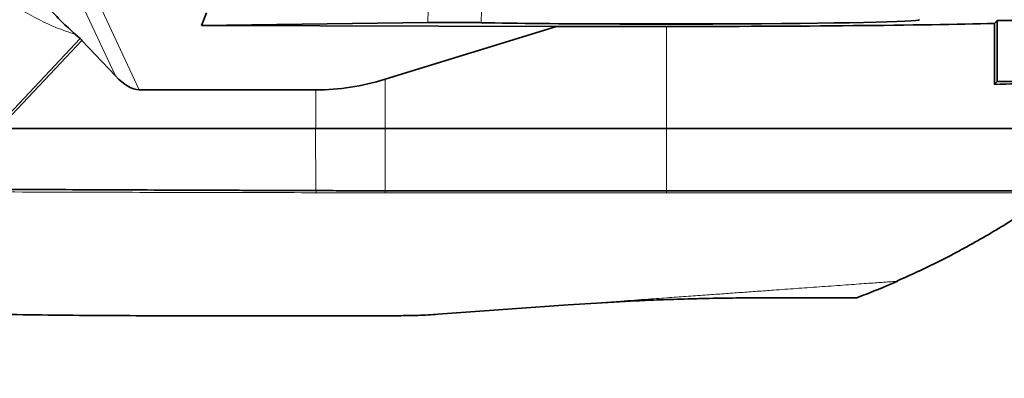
# Model space of a CAD drawing. Header units: millimetres. Extents: x 0 to 14900, y 0 to 10500.
# Tile 51 of 58: x 12584 to 12941, y 5590 to 5720. Entities that reach past the tile are written whole.
import ezdxf

# ---------------------------------------------------------------- set-up
doc = ezdxf.new("R2010")
doc.units = ezdxf.units.MM
doc.header["$LTSCALE"] = 25
doc.styles.add('SLDTEXTSTYLE0', font='TXT', dxfattribs={"width": 0.605})
doc.dimstyles.new('SLDDIMSTYLE1', dxfattribs={"dimtxt": 87.5, "dimasz": 87.5, "dimexe": 0, "dimexo": 0.0625, "dimgap": 21.875, "dimtad": 1, "dimdec": 4, "dimlfac": 25, "dimzin": 12, "dimdsep": 46, "dimtxsty": 'SLDTEXTSTYLE0', "dimsah": 1, "dimcen": 0.09, "dimadec": 1, "dimazin": 3, "dimtfac": 1, "dimtofl": 0, "dimtmove": 0, "dimatfit": 3, "dimfxl": 1, "dimfrac": 2, "dimtolj": 1, "dimtzin": 12, "dimarcsym": 0})

# ---------------------------------------------------------------- blocks, each defined once
blk = doc.blocks.new('_D_7')
at = {"color": 7, "linetype": 'Continuous', "lineweight": 0}
for p, q in [((12304.64, 5821.78), (14452.32, 5821.78)), ((7705.47, 5257.43), (7413.73, 5205.99))]:
    blk.add_line(p, q, dxfattribs=at)
at = {"color": 7, "linetype": 'Continuous', "lineweight": 18}
blk.add_arc((10906.09, 5821.78), 3508.73, 190, 0, dxfattribs=at)
for points in [[(14414.82, 5821.78), (14401.23, 5734.45), (14426.23, 5734.14)], [(7450.66, 5212.5), (7454.65, 5124.2), (7479.21, 5128.85)]]:
    blk.add_solid(points, dxfattribs=at)
at = {"color": 7, "linetype": 'Continuous', "lineweight": 18, "insert": (11078.22, 2427.93), "char_height": 87.5, "attachment_point": 1, "rotation": 5, "style": 'SLDTEXTSTYLE0'}
blk.add_mtext('170°', dxfattribs=at)

msp = doc.modelspace()

# ---------------------------------------------------------------- linework, layer by layer
at = {"color": 8, "linetype": 'Continuous', "lineweight": 18}
for p, q in [((12618.8121329, 5699.8726423), (12605.6834549, 5728.0775912)), ((12613.1327492, 5725.4728934), (12627.4173527, 5694.7846161)), ((12732.1137236, 5719.2236991), (12732.2253828, 5723.7420406)), ((12751.5563714, 5723.7054858), (12751.3791999, 5719.1883827)), ((12818.5902634, 5680.7846161), (12818.5902634, 5717.8059969)), ((12576.3940121, 5681.9884369), (12606.0023203, 5713.4449172)), ((12606.6982193, 5712.7722292), (12577.5312308, 5681.7846161)), ((12716.5902634, 5680.7846161), (12716.5902634, 5698.6774004)), ((12691.5155, 5680.7846161), (12691.5155, 5694.7846161)), ((12691.4879226, 5658.2181997), (12691.3477344, 5680.7846161)), ((12716.5902634, 5658.1569759), (12716.5902634, 5680.7846161)), ((12818.5902634, 5658.1742318), (12818.5902634, 5680.7846161)), ((12691.6706067, 5657.4473671), (12691.4824737, 5658.2181683)), ((12716.5902634, 5657.4107885), (12716.5969832, 5658.1569165)), ((12818.5840227, 5658.1741678), (12818.5902634, 5657.4279113))]:
    msp.add_line(p, q, dxfattribs=at)
at = {"color": 7, "linetype": 'Continuous', "lineweight": 35}
for p, q in [((12649.9895206, 5718.2161777), (12651.9040327, 5722.7566371)), ((12938.5902634, 5719.9355148), (12937.5868723, 5718.9321237)), ((12959.1747576, 5719.9355148), (12938.5902634, 5719.9355148)), ((12938.5902634, 5697.7846161), (12938.5902634, 5719.9355148)), ((12649.9895206, 5718.2161777), (12732.1137236, 5719.2236991)), ((12778.6921432, 5717.8059969), (12649.9895206, 5718.2161777)), ((12778.6921432, 5717.8059969), (12716.5902634, 5698.6774004)), ((12778.6921432, 5717.8059969), (12818.5902634, 5717.8059969)), ((12799.3694018, 5718.7129278), (12837.811125, 5718.7129278)), ((12937.5868723, 5696.781225), (12937.5868723, 5718.9321237)), ((12606.0023203, 5713.4449172), (12604.2991189, 5714.9399549)), ((12618.8121329, 5699.8726423), (12606.6982193, 5712.7722292)), ((12627.4173527, 5694.7846161), (12691.5155, 5694.7846161)), ((12938.5902634, 5697.7846161), (12937.5868723, 5696.781225)), ((12959.1747576, 5697.7846161), (12938.5902634, 5697.7846161)), ((12691.5155, 5680.7846161), (12435.4959192, 5680.7846161)), ((12716.5902634, 5680.7846161), (12691.5155, 5680.7846161)), ((12818.5902634, 5680.7846161), (12716.5902634, 5680.7846161)), ((12960.5902634, 5680.7846161), (12818.5902634, 5680.7846161)), ((12691.4824737, 5658.2181683), (12691.4879226, 5658.2181997)), ((12716.5902634, 5658.1569759), (12716.5969832, 5658.1569165)), ((12818.5840227, 5658.1741678), (12818.5902634, 5658.1742318)), ((12735.7615039, 5613.3008811), (12783.0230822, 5616.703291))]:
    msp.add_line(p, q, dxfattribs=at)
at = {"color": 7, "linetype": 'Continuous', "lineweight": 18}
msp.add_arc((10906.0902605, 5821.7846161), 3200, 190, 170, dxfattribs=at)
at = {"color": 7, "linetype": 'Continuous', "lineweight": 35}
for centre, major_axis, ratio, start_param, end_param in [((12818.5902634, 5720.2796846), (91.7939062, 0), 0.0174551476, 4.9233415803, 6.2862631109), ((12818.5902634, 5720.2796846), (91.7939062, 0), 0.0174551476, 3.8908494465, 4.5014363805), ((12818.5902634, 5720.2860875), (92.1530097, 0), 0.0174550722, 4.5022707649, 4.9225071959), ((12818.5902634, 5720.2846161), (142, 0), 0.0174550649, 4.7123889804, 5.7060044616), ((12603.7015103, 5710.7220783), (4.4692815, -4.004934), 0.5938504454, 1.4263948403, 1.5880633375), ((12620.599583, 5710.7846161), (-8.7490484, 15.5222158), 0.4435712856, 2.076292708, 2.8965974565), ((12716.5902634, 5939.0037799), (36.6303199, 243.3576949), 0.55950071, 3.2256107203, 3.4043968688), ((12818.5902634, 5698.1337174), (142, 0), 0.0174550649, 5.7060044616, 6.141870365)]:
    msp.add_ellipse(centre, major_axis=major_axis, ratio=ratio, start_param=start_param, end_param=end_param, dxfattribs=at)
at = {"color": 8, "linetype": 'Continuous', "lineweight": 18}
for points, knots in [([(12604.2991189, 5714.9399549), (12601.9308683, 5715.7412225), (12597.1290041, 5717.3658723), (12590.1372822, 5720.6858218), (12583.3795419, 5724.5665303), (12576.9031721, 5729.0166198), (12570.7459002, 5733.8461834), (12564.6745481, 5738.3130129), (12559.2835677, 5742.4565964), (12554.7306703, 5746.2319849), (12550.7068147, 5749.8654169), (12546.9026758, 5753.6859277), (12543.3266913, 5757.782079), (12540.1503979, 5762.0145151), (12537.4441918, 5766.2504132), (12535.1597829, 5770.4799257), (12532.8830721, 5775.6355272), (12530.8298487, 5781.7800793), (12530.1189532, 5786.6063266), (12529.7673666, 5788.9932362)], [0, 0, 0, 0, 0.068255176, 0.1383941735, 0.2109718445, 0.280927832, 0.352816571, 0.4247239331, 0.4868278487, 0.538541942, 0.5862800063, 0.6349234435, 0.685812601, 0.7348144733, 0.7795168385, 0.8232528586, 0.8662750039, 0.9338638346, 1, 1, 1, 1]), ([(12435.8278042, 5658.0739624), (12450.0412049, 5658.0623956), (12478.4679956, 5658.039262), (12521.1086705, 5657.8845839), (12563.7492222, 5657.7561875), (12606.3897561, 5657.634769), (12649.0302569, 5657.5228668), (12677.4571569, 5657.4725336), (12691.6706067, 5657.4473671)], [0, 0, 0, 0, 0.1666667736, 0.3333334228, 0.5000000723, 0.666666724, 0.8333333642, 1, 1, 1, 1]), ([(12716.5902634, 5657.4107885), (12725.0902635, 5657.4124038), (12742.090264, 5657.4156344), (12767.5902643, 5657.4090471), (12793.0902662, 5657.4129082), (12810.0902642, 5657.4229103), (12818.5902634, 5657.4279113)], [0, 0, 0, 0, 0.249999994, 0.4999999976, 0.7499999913, 1, 1, 1, 1]), ([(12818.5902634, 5657.4279113), (12822.2728201, 5657.4194035), (12829.61889, 5657.4024319), (12840.564277, 5657.3486056), (12851.3800377, 5657.3973108), (12861.9976688, 5657.4165262), (12873.1829495, 5657.3899024), (12884.7740201, 5657.3952621), (12896.574727, 5657.4029661), (12907.6317414, 5657.3988789), (12917.8202681, 5657.3925639), (12927.0553719, 5657.3953426), (12935.2557074, 5657.3946769), (12942.3325945, 5657.3889165), (12948.2042778, 5657.3880658), (12952.8545943, 5657.3864567), (12956.1937708, 5657.388187), (12958.2817162, 5657.3874496), (12958.5352413, 5657.3868986), (12958.6610242, 5657.3866252)], [0, 0, 0, 0, 0.0502129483, 0.1001662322, 0.1501793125, 0.20046862, 0.2504843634, 0.3126772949, 0.3750755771, 0.4378773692, 0.5001642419, 0.5623959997, 0.6251378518, 0.6876391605, 0.7498217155, 0.8122848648, 0.8752027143, 0.9380836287, 1, 1, 1, 1]), ([(12783.0230822, 5616.703291), (12784.6919814, 5616.8234367), (12791.0497118, 5617.2811363), (12800.6961192, 5617.9755912), (12811.2610625, 5618.7361724), (12819.3830582, 5619.3208832), (12826.5732817, 5619.8385149), (12833.1840609, 5620.3144317), (12839.5188712, 5620.7704812), (12845.5643364, 5621.2057005), (12851.5679959, 5621.6379102), (12856.9287032, 5622.023833), (12863.0293378, 5622.463024), (12868.6219051, 5622.8656387), (12874.1093492, 5623.2606855), (12878.4776603, 5623.5751647), (12882.6965451, 5623.8788866), (12886.7067039, 5624.1675821), (12890.3514384, 5624.4299703), (12893.5269763, 5624.6585805), (12896.2224792, 5624.8526326), (12898.4295589, 5625.0115225), (12900.1716951, 5625.1369407), (12901.3853879, 5625.2243157), (12902.1069228, 5625.2762598), (12902.1719574, 5625.2809417), (12902.2031774, 5625.2831892)], [0, 0, 0, 0, 0.031728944, 0.1208725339, 0.1833134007, 0.2324210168, 0.2749963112, 0.3179707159, 0.3557207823, 0.3937276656, 0.4325505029, 0.4716568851, 0.5000300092, 0.5573112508, 0.5912551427, 0.6253941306, 0.6630477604, 0.7009673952, 0.7393033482, 0.7782165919, 0.8154125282, 0.8528722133, 0.8907441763, 0.9291809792, 0.9660031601, 1, 1, 1, 1])]:
    msp.add_open_spline(points, degree=3, knots=knots, dxfattribs=at)
at = {"color": 7, "linetype": 'Continuous', "lineweight": 35}
for points, knots in [([(12592.8141951, 5731.7342134), (12592.2661194, 5731.9131978), (12591.510411, 5732.1599886), (12590.674393, 5732.2304961), (12590.3053728, 5732.1629084), (12590.1027653, 5732.0189531), (12589.963656, 5731.7907907), (12589.958085, 5731.3464992), (12590.151538, 5730.7922678), (12590.4034046, 5730.2702468), (12590.9029279, 5729.3801374), (12591.810751, 5728.0726153), (12593.1770909, 5726.3218487), (12595.5906677, 5723.4738722), (12599.2417195, 5719.5595002), (12602.6114138, 5716.4815437), (12604.2991189, 5714.9399549)], [0, 0, 0, 0, 0.07432643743, 0.10248423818, 0.12582947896, 0.13893161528, 0.15178525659, 0.1789960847, 0.21166526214, 0.23088751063, 0.25228041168, 0.33577706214, 0.41389654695, 0.50282927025, 0.75099296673, 1, 1, 1, 1]), ([(12751.3791999, 5719.1883827), (12750.7816975, 5719.1985514), (12749.5867681, 5719.2188877), (12747.4597488, 5719.2423637), (12745.150807, 5719.2594918), (12742.7163008, 5719.2695022), (12740.2334718, 5719.2719885), (12737.7751308, 5719.2673339), (12735.4049225, 5719.2553664), (12733.5179072, 5719.2399995), (12732.4749853, 5719.2278928), (12732.1137236, 5719.2236991)], [0, 0, 0, 0, 0.1182116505, 0.2364083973, 0.3547158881, 0.4730160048, 0.589575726, 0.7061394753, 0.8222835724, 0.9384401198, 1, 1, 1, 1]), ([(12435.6567746, 5659.2392671), (12438.9431487, 5659.2279328), (12445.5158345, 5659.2052643), (12455.3737359, 5659.3038554), (12468.5190353, 5659.268999), (12484.9504804, 5659.1244521), (12511.2407683, 5659.0230762), (12544.1036479, 5658.8226419), (12583.5390638, 5658.6383952), (12616.4018982, 5658.4859733), (12642.6921373, 5658.3795401), (12659.1235327, 5658.3146536), (12672.1846055, 5658.2963008), (12681.8756201, 5658.2186897), (12688.2801877, 5658.2183421), (12691.4824737, 5658.2181683)], [0, 0, 0, 0, 0.0385379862, 0.07707524, 0.1156129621, 0.1926873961, 0.2697618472, 0.4239107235, 0.5780595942, 0.7322084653, 0.8092829, 0.8863573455, 0.924894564, 0.9624472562, 1, 1, 1, 1]), ([(12691.4879226, 5658.2181997), (12694.7832241, 5658.2025107), (12700.5816673, 5658.1749043), (12708.9738693, 5658.1686634), (12714.049009, 5658.1608755), (12716.5902634, 5658.1569759)], [0, 0, 0, 0, 0.39660071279, 0.6978622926, 1, 1, 1, 1]), ([(12716.5969832, 5658.1569165), (12719.931889, 5658.148431), (12726.6016266, 5658.1314602), (12739.9410004, 5658.1799067), (12756.6151864, 5658.150703), (12776.9478208, 5658.1526102), (12794.107446, 5658.1762676), (12808.094074, 5658.1267066), (12815.0873612, 5658.1583473), (12818.5840227, 5658.1741678)], [0, 0, 0, 0, 0.0980979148, 0.1961936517, 0.3923850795, 0.5885764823, 0.7942879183, 0.8971434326, 1, 1, 1, 1]), ([(12818.5902634, 5658.1742318), (12821.9551978, 5658.1710225), (12828.6847651, 5658.1646042), (12838.7441092, 5658.087878), (12848.7004294, 5658.1255569), (12858.5189076, 5658.1590079), (12868.1151067, 5658.1418513), (12877.472746, 5658.1302131), (12886.5121569, 5658.1333428), (12895.2175067, 5658.1391074), (12903.5143137, 5658.1377384), (12911.3881399, 5658.132308), (12918.7718841, 5658.12796), (12925.6527779, 5658.1279307), (12931.9720407, 5658.1295506), (12937.7184516, 5658.1254835), (12942.8430903, 5658.1197964), (12947.3371355, 5658.1195028), (12951.1624734, 5658.1186756), (12954.3108632, 5658.1175008), (12956.7614099, 5658.1181306), (12958.4877618, 5658.119352), (12959.5243331, 5658.1186056), (12959.6187682, 5658.1174656), (12959.6635694, 5658.1169248)], [0, 0, 0, 0, 0.04554352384, 0.09108296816, 0.1368579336, 0.18239733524, 0.22817278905, 0.27371211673, 0.31948628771, 0.36502564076, 0.41080012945, 0.45633948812, 0.50211388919, 0.54765323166, 0.59342758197, 0.63896694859, 0.68474140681, 0.73028075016, 0.77605511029, 0.82159446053, 0.86736883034, 0.91290817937, 0.95868259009, 1, 1, 1, 1]), ([(12902.1666368, 5625.3632324), (12906.0994487, 5627.1108787), (12915.3944875, 5631.2413689), (12929.5613276, 5638.7929291), (12944.5376432, 5647.6358847), (12954.0108764, 5654.188285), (12958.6527224, 5657.3989345)], [0, 0, 0, 0, 0.1984223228, 0.4689629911, 0.7397940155, 1, 1, 1, 1]), ([(12628.5902634, 5612.7846161), (12616.448794, 5612.834169), (12592.1632485, 5612.9332856), (12555.7434151, 5613.7523219), (12519.3405741, 5615.1273634), (12489.9850853, 5616.8227736), (12467.6720017, 5618.5488095), (12455.9470018, 5619.626056), (12447.7868543, 5620.4757517), (12443.2171831, 5620.9805062), (12438.7799468, 5621.5012014), (12434.4540855, 5622.0410952), (12430.2725519, 5622.5969228), (12426.1931349, 5623.1759771), (12422.3192841, 5623.7650556), (12418.6923789, 5624.3563769), (12415.3096316, 5624.9481567), (12412.1559038, 5625.5417593), (12409.3290728, 5626.1153602), (12406.8458656, 5626.6576198), (12404.7077618, 5627.1588065), (12402.8990533, 5627.6128289), (12401.4820292, 5627.9919641), (12400.4671249, 5628.2774943), (12399.5533378, 5628.545189), (12399.440608, 5628.5799561), (12399.3664562, 5628.6028253)], [0, 0, 0, 0, 0.139205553, 0.2784409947, 0.4176480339, 0.5568583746, 0.6155378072, 0.6742289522, 0.6918584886, 0.7095868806, 0.7272261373, 0.744383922, 0.7616652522, 0.779319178, 0.7971029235, 0.814262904, 0.8315415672, 0.8492036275, 0.8670039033, 0.8839284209, 0.9009781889, 0.9184315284, 0.9360264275, 0.9522599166, 0.9685973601, 1, 1, 1, 1]), ([(12887.5948467, 5619.3125392), (12888.780353, 5619.7510712), (12893.7887044, 5621.6037163), (12898.6841076, 5623.7408477), (12902.4207399, 5625.3721074)], [0, 0, 0, 0, 0.2367059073, 1, 1, 1, 1]), ([(12783.0230822, 5616.703291), (12788.503461, 5617.0729457), (12796.7309754, 5617.6278963), (12807.7858867, 5618.1879891), (12815.0364324, 5618.5005224), (12821.2399039, 5618.7246599), (12826.4250957, 5618.8857273), (12831.6237929, 5619.0198001), (12836.6677513, 5619.1237787), (12841.4758521, 5619.1990075), (12846.0642905, 5619.2494877), (12850.5499507, 5619.2794318), (12853.4021622, 5619.282888), (12854.8282837, 5619.2846161)], [0, 0, 0, 0, 0.225839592, 0.3390456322, 0.4522372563, 0.5215445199, 0.590804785, 0.6620692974, 0.7333342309, 0.7991181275, 0.8649046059, 0.9324515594, 1, 1, 1, 1]), ([(12854.8282837, 5619.2846161), (12856.1360647, 5619.2846161), (12858.7573818, 5619.2846161), (12862.7664408, 5619.2846161), (12866.8461208, 5619.2846161), (12870.8970794, 5619.2846161), (12874.6070489, 5619.2846161), (12877.8895284, 5619.2846161), (12880.7078392, 5619.2846161), (12883.0709881, 5619.2846161), (12884.9856629, 5619.2846161), (12886.4065334, 5619.2846161), (12887.2868748, 5619.2846161), (12887.6836284, 5619.2846161), (12887.6210866, 5619.2846161), (12887.6053196, 5619.2846161)], [0, 0, 0, 0, 0.06609562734, 0.13248212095, 0.21524877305, 0.29859382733, 0.38375746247, 0.469543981, 0.55223171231, 0.63549667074, 0.72057548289, 0.80628207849, 0.88884275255, 0.97197678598, 1, 1, 1, 1]), ([(12628.5902634, 5612.7846161), (12652.8722518, 5612.7846161), (12683.8087971, 5612.7846161), (12714.7458068, 5612.7846161), (12721.4004636, 5612.7846161)], [0, 0, 0, 0, 0.7848965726, 1, 1, 1, 1]), ([(12721.4004636, 5612.7846161), (12723.8012729, 5612.8065918), (12728.6327723, 5612.8508168), (12733.3754829, 5613.1502424), (12735.7615039, 5613.3008811)], [0, 0, 0, 0, 0.4969077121, 1, 1, 1, 1])]:
    msp.add_open_spline(points, degree=3, knots=knots, dxfattribs=at)
at = {"color": 8, "linetype": 'Continuous', "lineweight": 18}
msp.add_open_spline([(12691.6706067, 5657.4473671), (12695.7989171, 5657.4338092), (12704.0555381, 5657.4066935), (12712.4120216, 5657.4094235), (12716.5902634, 5657.4107885)], degree=3, dxfattribs=at)

# ---------------------------------------------------------------- dimensions: what is measured, and where the dimension line sits
at = {"color": 7, "linetype": 'Continuous', "lineweight": 18}
dim = msp.add_angular_dim_2l(base=(11211.8965342, 2326.4029129), line1=((9855.300388, 5636.5020105), (7754.7054508, 5266.1104475)), line2=((12254.6391346, 5821.7846161), (9557.5413863, 5821.7846161)), dimstyle='SLDDIMSTYLE1', dxfattribs=at)
dim.commit()
dim.dimension.update_dxf_attribs({"geometry": '_D_7', "text_midpoint": (11211.8965342, 2326.4029129), "dimtype": 162})

doc.saveas('drawing.dxf')
